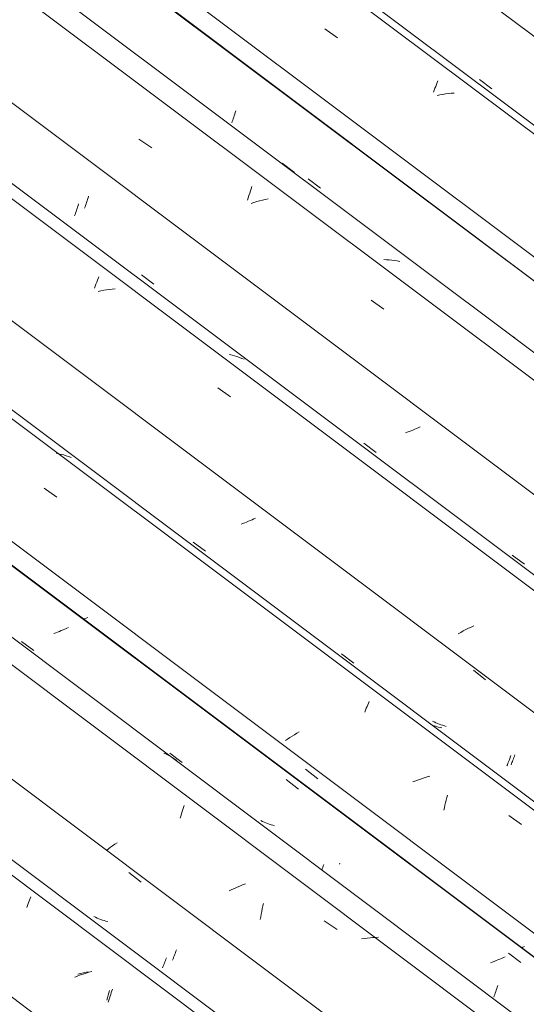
# Model space of a CAD drawing. Header units: metres. Extents: x 6.5 to 21.8, y 0.9 to 11.2.
# Tile 49 of 112: x 11.675 to 12.059, y 7.172 to 7.918. Entities that reach past the tile are written whole.
import ezdxf

# ---------------------------------------------------------------- set-up
doc = ezdxf.new("R2010")
doc.units = ezdxf.units.M
doc.layers.add('A-GLAZ-CWMG', color=7, linetype='Continuous', lineweight=5)

# ---------------------------------------------------------------- blocks, each defined once
blk = doc.blocks.new('FP_262-ISO_02')
at = {"layer": 'A-GLAZ-CWMG'}
blk.add_line((12.53827, 6.62874), (11.12375, 7.69042), dxfattribs=at)
at = {"layer": 'A-GLAZ-CWMG', "color": 9, "true_color": 0xc0c0c0}
for p, q in [((11.68081, 7.24653), (11.68134, 7.24794)), ((11.68134, 7.24794), (11.68186, 7.2493)), ((11.68186, 7.2493), (11.68238, 7.25062)), ((11.68238, 7.25062), (11.68288, 7.25189)), ((11.68288, 7.25189), (11.68337, 7.2531)), ((11.68028, 7.24508), (11.68081, 7.24653)), ((11.72311, 7.19461), (11.72099, 7.19388)), ((11.72525, 7.1953), (11.72311, 7.19461)), ((11.72739, 7.19595), (11.72525, 7.1953)), ((11.72954, 7.19656), (11.72739, 7.19595)), ((11.71877, 7.19308), (11.71677, 7.19232)), ((11.72099, 7.19388), (11.71887, 7.19312)), ((11.74201, 7.17847), (11.74252, 7.18031)), ((11.74252, 7.18031), (11.74305, 7.18213)), ((11.74102, 7.17467), (11.74151, 7.17659)), ((11.74151, 7.17659), (11.74201, 7.17847))]:
    blk.add_line(p, q, dxfattribs=at)
blk = doc.blocks.new('FP_263-ISO_02')
at = {"layer": 'A-GLAZ-CWMG', "color": 9, "true_color": 0xc0c0c0}
for p, q in [((11.73231, 7.23759), (11.73105, 7.2382)), ((11.73359, 7.23702), (11.73231, 7.23759)), ((11.73489, 7.23649), (11.73359, 7.23702)), ((11.73621, 7.23599), (11.73489, 7.23649)), ((11.73755, 7.23552), (11.73621, 7.23599)), ((11.7389, 7.23509), (11.73755, 7.23552)), ((11.74027, 7.23469), (11.7389, 7.23509)), ((11.74165, 7.23433), (11.74027, 7.23469)), ((11.79217, 7.20878), (11.79254, 7.20976)), ((11.79254, 7.20976), (11.79291, 7.21077)), ((11.79291, 7.21077), (11.79329, 7.21181)), ((11.79329, 7.21181), (11.79366, 7.21289)), ((11.79074, 7.20518), (11.79109, 7.20603)), ((11.79109, 7.20603), (11.79144, 7.20691)), ((11.79144, 7.20691), (11.7918, 7.20783)), ((11.7918, 7.20783), (11.79217, 7.20878))]:
    blk.add_line(p, q, dxfattribs=at)
blk = doc.blocks.new('FP_264-ISO_02')
at = {"layer": 'A-GLAZ-CWMG'}
blk.add_line((12.65084, 6.69187), (11.23491, 7.7546), dxfattribs=at)
blk = doc.blocks.new('FP_265-ISO_02')
at = {"layer": 'A-GLAZ-CWMG', "color": 9, "true_color": 0xc0c0c0}
for p, q in [((11.70921, 7.45607), (11.70785, 7.45548)), ((11.71056, 7.45667), (11.70921, 7.45607)), ((11.71189, 7.45728), (11.71056, 7.45667)), ((11.70224, 7.45323), (11.70081, 7.45271)), ((11.70367, 7.45378), (11.70224, 7.45323)), ((11.70508, 7.45433), (11.70367, 7.45378)), ((11.70647, 7.4549), (11.70508, 7.45433)), ((11.70785, 7.45548), (11.70647, 7.4549)), ((11.87686, 7.34202), (11.88612, 7.33479)), ((11.90457, 7.27545), (11.90495, 7.27649)), ((11.90495, 7.27649), (11.90533, 7.27757)), ((11.90383, 7.27345), (11.9042, 7.27443)), ((11.9042, 7.27443), (11.90457, 7.27545)), ((12.04523, 7.21047), (12.05449, 7.20324)), ((12.03296, 7.20365), (12.03151, 7.20314)), ((12.03439, 7.20418), (12.03296, 7.20365)), ((12.03581, 7.20472), (12.03439, 7.20418)), ((12.03722, 7.20528), (12.03581, 7.20472)), ((12.03861, 7.20585), (12.03722, 7.20528)), ((12.03999, 7.20643), (12.03861, 7.20585)), ((12.04135, 7.20703), (12.03999, 7.20643)), ((12.04269, 7.20763), (12.04135, 7.20703)), ((12.03479, 7.17907), (12.03517, 7.18015)), ((12.03517, 7.18015), (12.03554, 7.18125)), ((12.03554, 7.18125), (12.03592, 7.18238)), ((12.03592, 7.18238), (12.0363, 7.18355)), ((12.0363, 7.18355), (12.03667, 7.18473)), ((12.03667, 7.18473), (12.03704, 7.18595)), ((12.03404, 7.17701), (12.03441, 7.17802)), ((12.03441, 7.17802), (12.03479, 7.17907))]:
    blk.add_line(p, q, dxfattribs=at)
blk = doc.blocks.new('Rectangular Mullion - Telha Fibrocimento - Ondulada-1909027-ISO_02')
at = {"layer": 'A-GLAZ-CWMG'}
for p, q in [((12.71098, 6.722), (11.2916, 7.78733)), ((12.71319, 6.72073), (11.29189, 7.7875))]:
    blk.add_line(p, q, dxfattribs=at)
for name in ['FP_264-ISO_02', 'FP_265-ISO_02', 'FP_262-ISO_02', 'FP_263-ISO_02']:
    blk.add_blockref(name, (0, 0), dxfattribs=at)
blk = doc.blocks.new('FP_276-ISO_02')
at = {"layer": 'A-GLAZ-CWMG'}
blk.add_line((12.53032, 6.62299), (11.11492, 7.68532), dxfattribs=at)
at = {"layer": 'A-GLAZ-CWMG', "color": 9, "true_color": 0xc0c0c0}
for p, q in [((11.72107, 7.19509), (11.71892, 7.19453)), ((11.72323, 7.19561), (11.72107, 7.19509)), ((11.72539, 7.19608), (11.72323, 7.19561)), ((11.72675, 7.19635), (11.72539, 7.19608)), ((11.74389, 7.17918), (11.74436, 7.18058)), ((11.74436, 7.18058), (11.74483, 7.18194)), ((11.74483, 7.18194), (11.74522, 7.18307)), ((11.74203, 7.17328), (11.74249, 7.1748)), ((11.74249, 7.1748), (11.74295, 7.17629)), ((11.74295, 7.17629), (11.74342, 7.17775)), ((11.74342, 7.17775), (11.74389, 7.17918))]:
    blk.add_line(p, q, dxfattribs=at)
blk = doc.blocks.new('FP_277-ISO_02')
at = {"layer": 'A-GLAZ-CWMG', "color": 9, "true_color": 0xc0c0c0}
for p, q in [((11.75759, 7.27148), (11.76685, 7.26424)), ((11.78381, 7.20099), (11.78417, 7.20191)), ((11.78417, 7.20191), (11.78454, 7.20287)), ((11.78454, 7.20287), (11.78491, 7.20385)), ((11.78491, 7.20385), (11.78529, 7.20487)), ((11.78529, 7.20487), (11.78566, 7.20592)), ((11.78566, 7.20592), (11.78604, 7.20699)), ((11.78311, 7.19924), (11.78345, 7.2001)), ((11.78345, 7.2001), (11.78381, 7.20099))]:
    blk.add_line(p, q, dxfattribs=at)
blk = doc.blocks.new('FP_278-ISO_02')
at = {"layer": 'A-GLAZ-CWMG'}
blk.add_line((12.66432, 6.70264), (11.25105, 7.76338), dxfattribs=at)
at = {"layer": 'A-GLAZ-CWMG', "color": 9, "true_color": 0xc0c0c0}
for p, q in [((11.78585, 7.36121), (11.78412, 7.36201)), ((11.78754, 7.36036), (11.78585, 7.36121)), ((11.78921, 7.35946), (11.78754, 7.36036)), ((11.79084, 7.3585), (11.78921, 7.35946)), ((11.79243, 7.35749), (11.79084, 7.3585)), ((11.79399, 7.35643), (11.79243, 7.35749)), ((11.79908, 7.32081), (11.79962, 7.32232)), ((11.79641, 7.31265), (11.79694, 7.31436)), ((11.79694, 7.31436), (11.79747, 7.31603)), ((11.79747, 7.31603), (11.79801, 7.31767)), ((11.79801, 7.31767), (11.79855, 7.31926)), ((11.79855, 7.31926), (11.79908, 7.32081)), ((11.74535, 7.29179), (11.74372, 7.29063)), ((11.74702, 7.29295), (11.74535, 7.29179)), ((11.74872, 7.2941), (11.74702, 7.29295)), ((11.74213, 7.28948), (11.74058, 7.28832)), ((11.74372, 7.29063), (11.74213, 7.28948)), ((11.84385, 7.26211), (11.84177, 7.26126)), ((11.84595, 7.26293), (11.84385, 7.26211)), ((11.83563, 7.25855), (11.83362, 7.25759)), ((11.83766, 7.25948), (11.83563, 7.25855)), ((11.83971, 7.26039), (11.83766, 7.25948)), ((11.84177, 7.26126), (11.83971, 7.26039)), ((11.85915, 7.24616), (11.8596, 7.24815)), ((11.85751, 7.23794), (11.85789, 7.24003)), ((11.85789, 7.24003), (11.85829, 7.2421)), ((11.85829, 7.2421), (11.85871, 7.24414)), ((11.85871, 7.24414), (11.85915, 7.24616)), ((11.85714, 7.23583), (11.85751, 7.23794)), ((11.90568, 7.235), (11.91539, 7.22822)), ((11.93608, 7.2215), (11.93393, 7.22116)), ((11.93823, 7.22179), (11.93608, 7.2215)), ((11.94036, 7.22203), (11.93823, 7.22179)), ((11.94249, 7.22222), (11.94036, 7.22203)), ((11.94461, 7.22237), (11.94249, 7.22222)), ((11.94672, 7.22246), (11.94461, 7.22237))]:
    blk.add_line(p, q, dxfattribs=at)
blk = doc.blocks.new('FP_279-ISO_02')
at = {"layer": 'A-GLAZ-CWMG', "color": 9, "true_color": 0xc0c0c0}
for p, q in [((11.7252, 7.46433), (11.72385, 7.46374)), ((11.72653, 7.46494), (11.7252, 7.46433)), ((11.6764, 7.44669), (11.68566, 7.43969)), ((11.78878, 7.3619), (11.79805, 7.35491)), ((11.89155, 7.34977), (11.90081, 7.34254)), ((11.85879, 7.31032), (11.85754, 7.31093)), ((11.86006, 7.30974), (11.85879, 7.31032)), ((11.86135, 7.30919), (11.86006, 7.30974)), ((11.86266, 7.30868), (11.86135, 7.30919)), ((11.86399, 7.3082), (11.86266, 7.30868)), ((11.86534, 7.30776), (11.86399, 7.3082)), ((11.86671, 7.30735), (11.86534, 7.30776)), ((11.86809, 7.30698), (11.86671, 7.30735)), ((11.91716, 7.27777), (11.9175, 7.27861)), ((12.05611, 7.21487), (12.0553, 7.21451)), ((12.05745, 7.21547), (12.05611, 7.21487))]:
    blk.add_line(p, q, dxfattribs=at)
blk = doc.blocks.new('FP_280-ISO_02')
at = {"layer": 'A-GLAZ-CWMG'}
blk.add_line((12.79488, 6.77704), (11.38047, 7.83863), dxfattribs=at)
at = {"layer": 'A-GLAZ-CWMG', "color": 9, "true_color": 0xc0c0c0}
for p, q in [((11.70447, 7.58893), (11.70252, 7.5893)), ((11.7064, 7.5885), (11.70447, 7.58893)), ((11.70831, 7.58802), (11.7064, 7.5885)), ((11.71018, 7.58748), (11.70831, 7.58802)), ((11.71203, 7.58688), (11.71018, 7.58748)), ((11.71385, 7.58622), (11.71203, 7.58688)), ((11.69338, 7.56275), (11.70306, 7.55597)), ((11.93699, 7.39462), (11.93752, 7.39604)), ((11.93752, 7.39604), (11.93805, 7.39741)), ((11.93805, 7.39741), (11.93857, 7.39874)), ((11.93857, 7.39874), (11.93907, 7.40002)), ((11.93907, 7.40002), (11.93957, 7.40124)), ((11.93646, 7.39316), (11.93699, 7.39462)), ((11.87958, 7.37375), (11.87787, 7.37262)), ((11.88133, 7.37487), (11.87958, 7.37375)), ((11.88311, 7.37598), (11.88133, 7.37487)), ((11.88492, 7.37708), (11.88311, 7.37598)), ((11.88676, 7.37817), (11.88492, 7.37708)), ((11.87787, 7.37262), (11.87619, 7.37149)), ((11.98351, 7.34394), (11.98136, 7.34329)), ((11.98565, 7.34456), (11.98351, 7.34394)), ((11.97499, 7.34109), (11.97289, 7.34029)), ((11.97711, 7.34186), (11.97499, 7.34109)), ((11.97923, 7.34259), (11.97711, 7.34186)), ((11.98136, 7.34329), (11.97923, 7.34259)), ((11.99862, 7.32828), (11.99915, 7.3301)), ((11.99664, 7.32067), (11.99712, 7.32262)), ((11.99712, 7.32262), (11.99761, 7.32454)), ((11.99761, 7.32454), (11.99811, 7.32643)), ((11.99811, 7.32643), (11.99862, 7.32828)), ((11.99617, 7.31869), (11.99664, 7.32067)), ((12.0454, 7.31479), (12.05507, 7.30793))]:
    blk.add_line(p, q, dxfattribs=at)
blk = doc.blocks.new('FP_281-ISO_02')
at = {"layer": 'A-GLAZ-CWMG', "color": 9, "true_color": 0xc0c0c0}
for p, q in [((11.80638, 7.52205), (11.81565, 7.51505)), ((11.91878, 7.43725), (11.92806, 7.43026)), ((11.98881, 7.38566), (11.98756, 7.38628)), ((11.99008, 7.38508), (11.98881, 7.38566)), ((11.99137, 7.38454), (11.99008, 7.38508)), ((11.99268, 7.38403), (11.99137, 7.38454)), ((11.99401, 7.38355), (11.99268, 7.38403)), ((11.99536, 7.38311), (11.99401, 7.38355)), ((11.99672, 7.3827), (11.99536, 7.38311)), ((11.9981, 7.38233), (11.99672, 7.3827)), ((12.04897, 7.35767), (12.04934, 7.35868)), ((12.04934, 7.35868), (12.04971, 7.35971)), ((12.04971, 7.35971), (12.05009, 7.36078)), ((12.04719, 7.35312), (12.04753, 7.35397)), ((12.04753, 7.35397), (12.04788, 7.35485)), ((12.04788, 7.35485), (12.04824, 7.35576)), ((12.04824, 7.35576), (12.0486, 7.3567)), ((12.0486, 7.3567), (12.04897, 7.35767))]:
    blk.add_line(p, q, dxfattribs=at)
blk = doc.blocks.new('FP_282-ISO_02')
at = {"layer": 'A-GLAZ-CWMG'}
blk.add_line((12.92434, 6.85164), (11.50982, 7.91332), dxfattribs=at)
at = {"layer": 'A-GLAZ-CWMG', "color": 9, "true_color": 0xc0c0c0}
for p, q in [((11.73219, 7.71597), (11.73273, 7.71749)), ((11.73273, 7.71749), (11.73327, 7.71896)), ((11.73327, 7.71896), (11.73381, 7.72039)), ((11.73381, 7.72039), (11.73434, 7.72177)), ((11.73434, 7.72177), (11.73486, 7.72311)), ((11.73164, 7.7144), (11.73219, 7.71597)), ((11.73646, 7.71244), (11.7343, 7.712)), ((11.73861, 7.71282), (11.73646, 7.71244)), ((11.74077, 7.71316), (11.73861, 7.71282)), ((11.74291, 7.71345), (11.74077, 7.71316)), ((11.74506, 7.71369), (11.74291, 7.71345)), ((11.74719, 7.71388), (11.74506, 7.71369)), ((11.83578, 7.66364), (11.83386, 7.66409)), ((11.83768, 7.66313), (11.83578, 7.66364)), ((11.83954, 7.66256), (11.83768, 7.66313)), ((11.84138, 7.66193), (11.83954, 7.66256)), ((11.84318, 7.66125), (11.84138, 7.66193)), ((11.84495, 7.66051), (11.84318, 7.66125)), ((11.82497, 7.63892), (11.83464, 7.63211))]:
    blk.add_line(p, q, dxfattribs=at)
blk = doc.blocks.new('FP_283-ISO_02')
at = {"layer": 'A-GLAZ-CWMG', "color": 9, "true_color": 0xc0c0c0}
for p, q in [((11.7267, 7.78298), (11.72707, 7.78421)), ((11.72446, 7.77612), (11.72484, 7.77719)), ((11.72484, 7.77719), (11.72521, 7.7783)), ((11.72521, 7.7783), (11.72559, 7.77942)), ((11.72559, 7.77942), (11.72596, 7.78058)), ((11.72596, 7.78058), (11.72633, 7.78177)), ((11.72633, 7.78177), (11.7267, 7.78298)), ((11.72409, 7.77508), (11.72446, 7.77612)), ((11.76723, 7.72446), (11.77649, 7.71744)), ((11.93568, 7.59697), (11.94495, 7.58996)), ((12.0481, 7.51216), (12.05737, 7.50517))]:
    blk.add_line(p, q, dxfattribs=at)
blk = doc.blocks.new('FP_284-ISO_02')
at = {"layer": 'A-GLAZ-CWMG'}
blk.add_line((13.03691, 6.91476), (11.62098, 7.9775), dxfattribs=at)
blk = doc.blocks.new('FP_285-ISO_02')
at = {"layer": 'A-GLAZ-CWMG', "color": 9, "true_color": 0xc0c0c0}
for p, q in [((11.83671, 7.84286), (11.83709, 7.84399)), ((11.83709, 7.84399), (11.83746, 7.84515)), ((11.83746, 7.84515), (11.83784, 7.84633)), ((11.83784, 7.84633), (11.8382, 7.84754)), ((11.8382, 7.84754), (11.83857, 7.84877)), ((11.83559, 7.83965), (11.83596, 7.84069)), ((11.83596, 7.84069), (11.83634, 7.84176)), ((11.83634, 7.84176), (11.83671, 7.84286))]:
    blk.add_line(p, q, dxfattribs=at)
blk = doc.blocks.new('Rectangular Mullion - Telha Fibrocimento - Ondulada-V269-ISO_02')
at = {"layer": 'A-GLAZ-CWMG'}
for p, q in [((13.09705, 6.94489), (11.67766, 8.01022)), ((13.09926, 6.94363), (11.67796, 8.01039)), ((12.72553, 6.7293), (11.30532, 7.79525)), ((12.59104, 6.65024), (11.16976, 7.71698)), ((12.46526, 6.57931), (11.04525, 7.6451))]:
    blk.add_line(p, q, dxfattribs=at)
for name in ['FP_284-ISO_02', 'FP_285-ISO_02', 'FP_282-ISO_02', 'FP_283-ISO_02', 'FP_280-ISO_02', 'FP_281-ISO_02', 'FP_278-ISO_02', 'FP_279-ISO_02', 'FP_276-ISO_02', 'FP_277-ISO_02']:
    blk.add_blockref(name, (0, 0), dxfattribs=at)
blk = doc.blocks.new('FP_293-ISO_02')
at = {"layer": 'A-GLAZ-CWMG'}
blk.add_line((12.79201, 6.77259), (11.37549, 7.83576), dxfattribs=at)
blk = doc.blocks.new('FP_294-ISO_02')
at = {"layer": 'A-GLAZ-CWMG', "color": 9, "true_color": 0xc0c0c0}
for p, q in [((11.84827, 7.53776), (11.84688, 7.53719)), ((11.84965, 7.53835), (11.84827, 7.53776)), ((11.85101, 7.53894), (11.84965, 7.53835)), ((11.85236, 7.53954), (11.85101, 7.53894)), ((11.85369, 7.54016), (11.85236, 7.53954)), ((11.84404, 7.53608), (11.84261, 7.53555)), ((11.84547, 7.53663), (11.84404, 7.53608)), ((11.84688, 7.53719), (11.84547, 7.53663)), ((12.01862, 7.42481), (12.02789, 7.41757)), ((11.98794, 7.38309), (11.98688, 7.38348)), ((11.98929, 7.38263), (11.98794, 7.38309)), ((11.99065, 7.3822), (11.98929, 7.38263)), ((11.99202, 7.38181), (11.99065, 7.3822)), ((11.99341, 7.38146), (11.99202, 7.38181)), ((11.99482, 7.38113), (11.99341, 7.38146)), ((12.04613, 7.35771), (12.04656, 7.35892)), ((12.04656, 7.35892), (12.047, 7.36016)), ((12.04402, 7.35227), (12.04443, 7.35328)), ((12.04443, 7.35328), (12.04484, 7.35433)), ((12.04484, 7.35433), (12.04527, 7.35541)), ((12.04527, 7.35541), (12.04569, 7.35654)), ((12.04569, 7.35654), (12.04613, 7.35771))]:
    blk.add_line(p, q, dxfattribs=at)
blk = doc.blocks.new('FP_295-ISO_02')
at = {"layer": 'A-GLAZ-CWMG'}
blk.add_line((12.91639, 6.84588), (11.50099, 7.90822), dxfattribs=at)
at = {"layer": 'A-GLAZ-CWMG', "color": 9, "true_color": 0xc0c0c0}
for p, q in [((12.0129, 7.45563), (12.01096, 7.45461)), ((12.01487, 7.45663), (12.0129, 7.45563)), ((12.01686, 7.45761), (12.01487, 7.45663)), ((12.01887, 7.45856), (12.01686, 7.45761)), ((12.00905, 7.45356), (12.00717, 7.4525)), ((12.01096, 7.45461), (12.00905, 7.45356))]:
    blk.add_line(p, q, dxfattribs=at)
blk = doc.blocks.new('FP_296-ISO_02')
at = {"layer": 'A-GLAZ-CWMG', "color": 9, "true_color": 0xc0c0c0}
for p, q in [((11.71881, 7.77597), (11.71918, 7.77719)), ((11.71918, 7.77719), (11.71954, 7.77843)), ((11.71656, 7.76924), (11.71693, 7.77029)), ((11.71693, 7.77029), (11.71731, 7.77137)), ((11.71731, 7.77137), (11.71769, 7.77248)), ((11.71769, 7.77248), (11.71806, 7.77362)), ((11.71806, 7.77362), (11.71844, 7.77478)), ((11.71844, 7.77478), (11.71881, 7.77597)), ((11.96858, 7.60525), (11.96714, 7.60473)), ((11.97001, 7.60579), (11.96858, 7.60525)), ((11.97142, 7.60634), (11.97001, 7.60579)), ((11.97282, 7.6069), (11.97142, 7.60634)), ((11.97421, 7.60748), (11.97282, 7.6069)), ((11.97558, 7.60807), (11.97421, 7.60748)), ((11.97693, 7.60867), (11.97558, 7.60807)), ((11.97826, 7.60928), (11.97693, 7.60867))]:
    blk.add_line(p, q, dxfattribs=at)
blk = doc.blocks.new('FP_297-ISO_02')
at = {"layer": 'A-GLAZ-CWMG'}
blk.add_line((13.05039, 6.92554), (11.63711, 7.98628), dxfattribs=at)
at = {"layer": 'A-GLAZ-CWMG', "color": 9, "true_color": 0xc0c0c0}
for p, q in [((11.76531, 7.82751), (11.77498, 7.8208)), ((11.87367, 7.8093), (11.88322, 7.80214)), ((11.85024, 7.78984), (11.85079, 7.79146)), ((11.8481, 7.78299), (11.84863, 7.78476)), ((11.84863, 7.78476), (11.84917, 7.78649)), ((11.84917, 7.78649), (11.8497, 7.78819)), ((11.8497, 7.78819), (11.85024, 7.78984)), ((11.84758, 7.78118), (11.8481, 7.78299)), ((11.85239, 7.77943), (11.85025, 7.77874)), ((11.85453, 7.78007), (11.85239, 7.77943)), ((11.85668, 7.78068), (11.85453, 7.78007)), ((11.85883, 7.78125), (11.85668, 7.78068)), ((11.86098, 7.78177), (11.85883, 7.78125)), ((11.86314, 7.78225), (11.86098, 7.78177)), ((11.95289, 7.73603), (11.95083, 7.73613)), ((11.95493, 7.73589), (11.95289, 7.73603)), ((11.95696, 7.73569), (11.95493, 7.73589)), ((11.95896, 7.73543), (11.95696, 7.73569)), ((11.96094, 7.73513), (11.95896, 7.73543)), ((11.9629, 7.73477), (11.96094, 7.73513)), ((11.9412, 7.70528), (11.95088, 7.69854)), ((12.04855, 7.67791), (12.04695, 7.67891)), ((12.05011, 7.67685), (12.04855, 7.67791))]:
    blk.add_line(p, q, dxfattribs=at)
blk = doc.blocks.new('FP_298-ISO_02')
at = {"layer": 'A-GLAZ-CWMG', "color": 9, "true_color": 0xc0c0c0}
blk.add_line((11.8935, 7.7972), (11.90277, 7.79018), dxfattribs=at)
blk = doc.blocks.new('FP_299-ISO_02')
at = {"layer": 'A-GLAZ-CWMG'}
blk.add_line((13.18094, 6.99994), (11.76653, 8.06153), dxfattribs=at)
at = {"layer": 'A-GLAZ-CWMG', "color": 9, "true_color": 0xc0c0c0}
for p, q in [((11.90603, 7.91093), (11.91569, 7.90415)), ((11.98955, 7.86597), (11.99009, 7.86743)), ((11.99009, 7.86743), (11.99062, 7.86885)), ((11.99062, 7.86885), (11.99115, 7.87022)), ((11.99115, 7.87022), (11.99167, 7.87155)), ((11.98846, 7.86291), (11.989, 7.86446)), ((11.989, 7.86446), (11.98955, 7.86597)), ((11.99327, 7.86093), (11.99111, 7.86051)), ((11.99542, 7.86131), (11.99327, 7.86093)), ((11.99758, 7.86163), (11.99542, 7.86131)), ((11.99972, 7.86191), (11.99758, 7.86163)), ((12.00186, 7.86213), (11.99972, 7.86191)), ((12.00399, 7.86231), (12.00186, 7.86213))]:
    blk.add_line(p, q, dxfattribs=at)
blk = doc.blocks.new('FP_300-ISO_02')
at = {"layer": 'A-GLAZ-CWMG', "color": 9, "true_color": 0xc0c0c0}
blk.add_line((12.02338, 7.87257), (12.03265, 7.86555), dxfattribs=at)
blk = doc.blocks.new('Rectangular Mullion - Telha Fibrocimento - Ondulada-V289-ISO_02')
at = {"layer": 'A-GLAZ-CWMG'}
for p, q in [((13.11159, 6.9522), (11.69138, 8.01814)), ((12.9771, 6.87313), (11.55583, 7.93988)), ((12.85132, 6.8022), (11.43132, 7.86799))]:
    blk.add_line(p, q, dxfattribs=at)
for name in ['FP_299-ISO_02', 'FP_300-ISO_02', 'FP_297-ISO_02', 'FP_298-ISO_02', 'FP_295-ISO_02', 'FP_296-ISO_02', 'FP_293-ISO_02', 'FP_294-ISO_02']:
    blk.add_blockref(name, (0, 0), dxfattribs=at)
blk = doc.blocks.new('FP_312-ISO_02')
at = {"layer": 'A-GLAZ-CWMG'}
blk.add_line((13.17807, 6.99548), (11.76156, 8.05866), dxfattribs=at)
blk = doc.blocks.new('Rectangular Mullion - Telha Fibrocimento - Ondulada-V308-ISO_02')
at = {"layer": 'A-GLAZ-CWMG'}
blk.add_line((13.23739, 7.0251), (11.81739, 8.09089), dxfattribs=at)
blk.add_blockref('FP_312-ISO_02', (0, 0), dxfattribs=at)

msp = doc.modelspace()

# ---------------------------------------------------------------- block references
at = {"layer": 'A-GLAZ-CWMG'}
for name in ['Rectangular Mullion - Telha Fibrocimento - Ondulada-V308-ISO_02', 'Rectangular Mullion - Telha Fibrocimento - Ondulada-V289-ISO_02', 'Rectangular Mullion - Telha Fibrocimento - Ondulada-V269-ISO_02', 'Rectangular Mullion - Telha Fibrocimento - Ondulada-1909027-ISO_02']:
    msp.add_blockref(name, (0, 0), dxfattribs=at)

doc.saveas('drawing.dxf')
